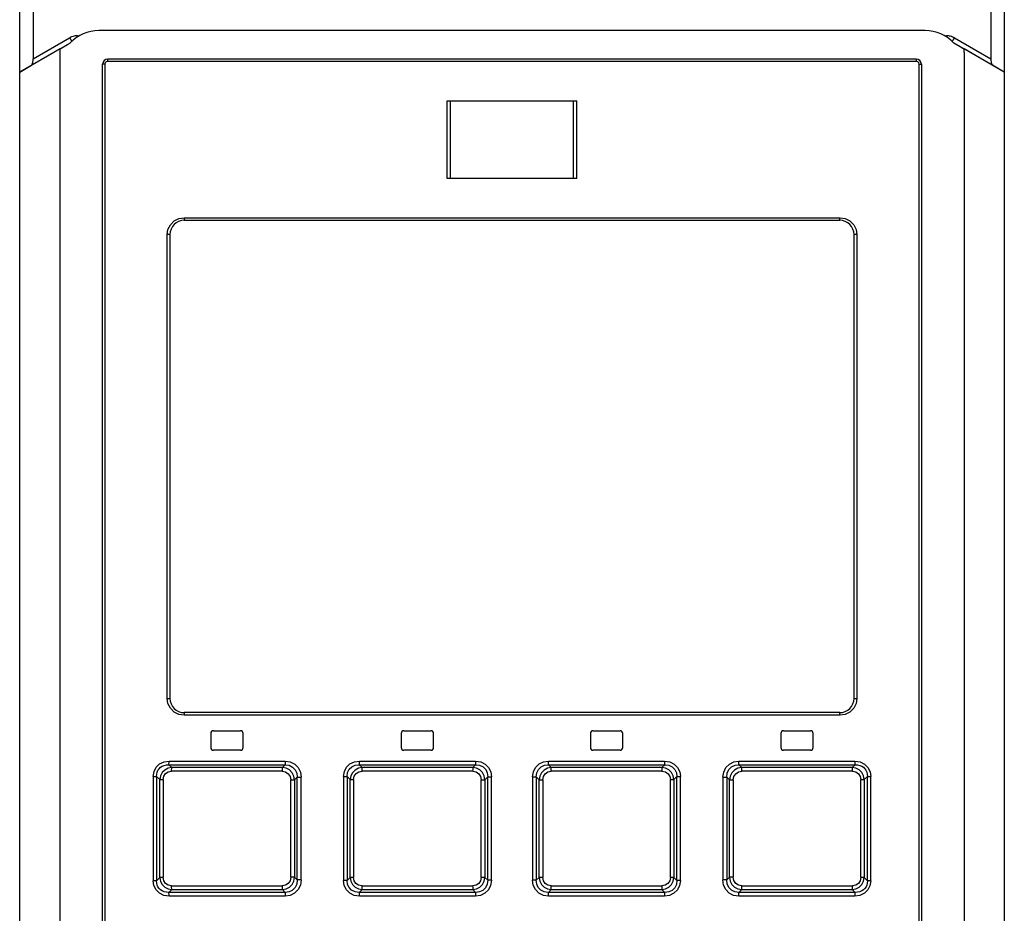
# Model space of a CAD drawing. Extents: x 0 to 594, y 0 to 420.
# Tile 18 of 73: x 74 to 90, y 261 to 275. Entities that reach past the tile are written whole.
import ezdxf

# ---------------------------------------------------------------- set-up
doc = ezdxf.new("R2010")
doc.units = 0
doc.header["$LTSCALE"] = 32.67
doc.layers.get('0').update_dxf_attribs({"linetype": 'CONTINUOUS'})
doc.layers.add('ROUNDS', color=7, linetype='CONTINUOUS')

msp = doc.modelspace()

# ---------------------------------------------------------------- linework, layer by layer
at = {"color": 7, "linetype": 'CONTINUOUS'}
for p, q in [((74.383, 141.434), (74.383, 285.368)), ((89.583, 285.368), (89.583, 139.034)), ((74.592, 274.944), (74.592, 273.966)), ((89.375, 274.944), (89.375, 273.966)), ((88.363, 274.401), (75.603, 274.401)), ((75.122, 274.186), (75.165, 274.211)), ((88.802, 274.211), (88.9, 274.154)), ((75.006, 274.117), (74.383, 273.757)), ((75.003, 274.061), (75.003, 248.301)), ((75.011, 274.121), (75.017, 274.125)), ((75.017, 274.125), (75.036, 274.136)), ((75.036, 274.136), (75.122, 274.186)), ((88.9, 274.154), (88.941, 274.13)), ((89.583, 273.757), (88.961, 274.117)), ((88.963, 274.061), (88.963, 248.301)), ((88.223, 273.961), (75.743, 273.961)), ((74.383, 273.757), (74.563, 273.864)), ((75.663, 248.421), (75.663, 273.881)), ((88.303, 273.881), (88.303, 248.421)), ((89.583, 273.757), (89.403, 273.864)), ((76.923, 271.471), (87.043, 271.471)), ((76.703, 271.251), (76.703, 264.091)), ((87.263, 264.091), (87.263, 271.251)), ((87.043, 263.871), (76.923, 263.871)), ((77.373, 263.591), (77.793, 263.591)), ((80.313, 263.591), (80.733, 263.591)), ((83.233, 263.591), (83.653, 263.591)), ((86.173, 263.591), (86.593, 263.591)), ((77.333, 263.551), (77.333, 263.331)), ((77.833, 263.331), (77.833, 263.551)), ((80.273, 263.551), (80.273, 263.331)), ((80.773, 263.331), (80.773, 263.551)), ((83.193, 263.551), (83.193, 263.331)), ((83.693, 263.331), (83.693, 263.551)), ((86.133, 263.551), (86.133, 263.331)), ((86.633, 263.331), (86.633, 263.551)), ((77.793, 263.291), (77.373, 263.291)), ((80.733, 263.291), (80.313, 263.291)), ((83.653, 263.291), (83.233, 263.291)), ((86.593, 263.291), (86.173, 263.291)), ((76.732, 263.023), (76.686, 263.067)), ((76.686, 263.067), (78.481, 263.067)), ((78.481, 263.067), (78.438, 263.023)), ((79.671, 263.023), (79.626, 263.067)), ((79.626, 263.067), (81.421, 263.067)), ((81.421, 263.067), (81.377, 263.023)), ((82.59, 263.023), (82.546, 263.067)), ((82.546, 263.067), (84.341, 263.067)), ((84.341, 263.067), (84.296, 263.023)), ((85.529, 263.023), (85.485, 263.067)), ((85.485, 263.067), (87.28, 263.067)), ((87.28, 263.067), (87.234, 263.023)), ((76.686, 261.096), (76.732, 261.14)), ((78.438, 261.14), (78.481, 261.096)), ((79.626, 261.096), (79.671, 261.14)), ((81.377, 261.14), (81.421, 261.096)), ((82.546, 261.096), (82.59, 261.14)), ((84.296, 261.14), (84.341, 261.096)), ((85.485, 261.096), (85.529, 261.14)), ((87.234, 261.14), (87.28, 261.096)), ((78.481, 261.096), (76.686, 261.096)), ((81.421, 261.096), (79.626, 261.096)), ((84.341, 261.096), (82.546, 261.096)), ((87.28, 261.096), (85.485, 261.096))]:
    msp.add_line(p, q, dxfattribs=at)
at = {"color": 9, "linetype": 'CONTINUOUS'}
for p, q in [((74.592, 273.966), (75.153, 274.29)), ((75.165, 274.211), (75.166, 274.212)), ((88.801, 274.212), (88.802, 274.211)), ((88.814, 274.29), (89.375, 273.966)), ((74.563, 273.864), (75.122, 274.186)), ((88.9, 274.154), (89.403, 273.864)), ((88.228, 273.921), (75.739, 273.921)), ((75.699, 273.881), (75.663, 273.881)), ((75.699, 273.881), (75.699, 248.421)), ((88.268, 248.421), (88.268, 273.881)), ((88.268, 273.881), (88.303, 273.881)), ((76.92, 271.511), (87.047, 271.511)), ((76.659, 264.091), (76.659, 271.251)), ((76.703, 271.251), (76.659, 271.251)), ((87.307, 271.251), (87.263, 271.251)), ((87.307, 271.251), (87.307, 264.091)), ((76.659, 264.091), (76.703, 264.091)), ((87.263, 264.091), (87.307, 264.091)), ((87.047, 263.831), (76.92, 263.831)), ((76.69, 263.123), (78.484, 263.123)), ((79.628, 263.123), (81.421, 263.123)), ((82.545, 263.123), (84.339, 263.123)), ((85.483, 263.123), (87.276, 263.123)), ((78.436, 262.966), (76.729, 262.966)), ((78.438, 263.023), (76.732, 263.023)), ((81.377, 262.967), (79.669, 262.967)), ((81.377, 263.023), (79.671, 263.023)), ((84.296, 263.023), (82.59, 263.023)), ((84.297, 262.967), (82.59, 262.967)), ((87.234, 263.023), (85.529, 263.023)), ((87.238, 262.966), (85.531, 262.966)), ((76.446, 262.887), (76.446, 261.275)), ((76.446, 262.887), (76.496, 262.887)), ((76.496, 262.887), (76.496, 261.275)), ((76.496, 262.887), (76.546, 262.839)), ((76.546, 261.324), (76.546, 262.839)), ((76.546, 262.839), (76.597, 262.839)), ((76.597, 262.839), (76.597, 261.324)), ((78.567, 261.331), (78.567, 262.832)), ((78.567, 262.832), (78.627, 262.832)), ((78.627, 262.832), (78.668, 262.874)), ((78.627, 262.832), (78.627, 261.331)), ((78.668, 261.289), (78.668, 262.874)), ((78.668, 262.874), (78.728, 262.874)), ((78.728, 261.289), (78.728, 262.874)), ((79.383, 262.883), (79.383, 261.28)), ((79.383, 262.883), (79.437, 262.883)), ((79.437, 262.883), (79.437, 261.28)), ((79.437, 262.883), (79.484, 262.837)), ((79.484, 261.326), (79.484, 262.837)), ((79.484, 262.837), (79.537, 262.837)), ((79.537, 262.837), (79.537, 261.326)), ((81.508, 261.328), (81.508, 262.835)), ((81.508, 262.835), (81.565, 262.835)), ((81.565, 262.835), (81.609, 262.878)), ((81.565, 262.835), (81.565, 261.328)), ((81.609, 261.284), (81.609, 262.878)), ((81.609, 262.878), (81.665, 262.878)), ((81.665, 261.284), (81.665, 262.878)), ((82.301, 262.878), (82.301, 261.284)), ((82.301, 262.878), (82.358, 262.878)), ((82.358, 262.878), (82.358, 261.284)), ((82.358, 262.878), (82.401, 262.835)), ((82.401, 261.328), (82.401, 262.835)), ((82.401, 262.835), (82.458, 262.835)), ((82.458, 262.835), (82.458, 261.328)), ((84.429, 261.326), (84.429, 262.837)), ((84.429, 262.837), (84.483, 262.837)), ((84.483, 262.837), (84.53, 262.883)), ((84.483, 262.837), (84.483, 261.326)), ((84.53, 261.28), (84.53, 262.883)), ((84.53, 262.883), (84.583, 262.883)), ((84.583, 261.28), (84.583, 262.883)), ((85.239, 262.874), (85.239, 261.289)), ((85.239, 262.874), (85.299, 262.874)), ((85.299, 262.874), (85.299, 261.289)), ((85.299, 262.874), (85.339, 262.832)), ((85.339, 261.331), (85.339, 262.832)), ((85.339, 262.832), (85.399, 262.832)), ((85.399, 262.832), (85.399, 261.331)), ((87.37, 261.324), (87.37, 262.839)), ((87.37, 262.839), (87.42, 262.839)), ((87.42, 262.839), (87.47, 262.887)), ((87.42, 262.839), (87.42, 261.324)), ((87.47, 261.275), (87.47, 262.887)), ((87.47, 262.887), (87.521, 262.887)), ((87.521, 261.275), (87.521, 262.887)), ((76.546, 261.324), (76.496, 261.275)), ((76.597, 261.324), (76.546, 261.324)), ((78.627, 261.331), (78.567, 261.331)), ((78.668, 261.289), (78.627, 261.331)), ((78.728, 261.289), (78.668, 261.289)), ((79.484, 261.326), (79.437, 261.28)), ((79.537, 261.326), (79.484, 261.326)), ((81.565, 261.328), (81.508, 261.328)), ((81.609, 261.284), (81.565, 261.328)), ((82.401, 261.328), (82.358, 261.284)), ((82.458, 261.328), (82.401, 261.328)), ((84.483, 261.326), (84.429, 261.326)), ((84.53, 261.28), (84.483, 261.326)), ((85.299, 261.289), (85.239, 261.289)), ((85.339, 261.331), (85.299, 261.289)), ((85.399, 261.331), (85.339, 261.331)), ((87.42, 261.324), (87.37, 261.324)), ((87.47, 261.275), (87.42, 261.324)), ((76.496, 261.275), (76.446, 261.275)), ((76.729, 261.196), (78.436, 261.196)), ((76.732, 261.14), (78.438, 261.14)), ((79.437, 261.28), (79.383, 261.28)), ((79.669, 261.196), (81.377, 261.196)), ((79.671, 261.14), (81.377, 261.14)), ((81.665, 261.284), (81.609, 261.284)), ((82.358, 261.284), (82.301, 261.284)), ((82.59, 261.196), (84.297, 261.196)), ((82.59, 261.14), (84.296, 261.14)), ((84.583, 261.28), (84.53, 261.28)), ((85.529, 261.14), (87.234, 261.14)), ((85.531, 261.196), (87.238, 261.196)), ((87.521, 261.275), (87.47, 261.275)), ((78.484, 261.039), (76.69, 261.039)), ((81.421, 261.039), (79.628, 261.039)), ((84.339, 261.039), (82.545, 261.039)), ((87.276, 261.039), (85.483, 261.039))]:
    msp.add_line(p, q, dxfattribs=at)
for points in [[(75.153, 274.29), (75.17, 274.3), (75.189, 274.308), (75.208, 274.314), (75.228, 274.32), (75.247, 274.323), (75.268, 274.326), (75.288, 274.319)], [(75.153, 274.29), (75.155, 274.286), (75.158, 274.281), (75.161, 274.277), (75.163, 274.272), (75.166, 274.268), (75.169, 274.264), (75.171, 274.26), (75.174, 274.256), (75.176, 274.252), (75.179, 274.249), (75.181, 274.245), (75.183, 274.242), (75.185, 274.24), (75.187, 274.237), (75.189, 274.235)], [(88.679, 274.319), (88.696, 274.326), (88.714, 274.324), (88.731, 274.321), (88.749, 274.317), (88.766, 274.312), (88.782, 274.306), (88.798, 274.299), (88.814, 274.29)], [(88.814, 274.29), (88.811, 274.286), (88.809, 274.281), (88.806, 274.277), (88.803, 274.272), (88.801, 274.268), (88.798, 274.264), (88.795, 274.26), (88.793, 274.256), (88.79, 274.252), (88.788, 274.249), (88.786, 274.245), (88.783, 274.242), (88.781, 274.24), (88.779, 274.237), (88.778, 274.235)], [(75.739, 273.921), (75.719, 273.916), (75.704, 273.902), (75.699, 273.881)], [(75.743, 273.961), (75.741, 273.956), (75.739, 273.941), (75.739, 273.921)], [(88.228, 273.921), (88.227, 273.942), (88.225, 273.956), (88.223, 273.961)], [(88.268, 273.881), (88.262, 273.901), (88.248, 273.916), (88.228, 273.921)], [(76.659, 271.251), (76.672, 271.331), (76.709, 271.404), (76.767, 271.462), (76.84, 271.499), (76.92, 271.511)], [(76.92, 271.511), (76.92, 271.491), (76.921, 271.477), (76.923, 271.471)], [(87.043, 271.471), (87.045, 271.477), (87.046, 271.492), (87.047, 271.511)], [(87.047, 271.511), (87.127, 271.499), (87.2, 271.462), (87.258, 271.404), (87.295, 271.331), (87.307, 271.251)], [(76.92, 263.831), (76.84, 263.844), (76.767, 263.881), (76.709, 263.939), (76.672, 264.012), (76.659, 264.091)], [(87.307, 264.091), (87.295, 264.012), (87.258, 263.939), (87.199, 263.881), (87.127, 263.844), (87.047, 263.831)], [(76.923, 263.871), (76.921, 263.866), (76.92, 263.851), (76.92, 263.831)], [(87.047, 263.831), (87.046, 263.852), (87.045, 263.866), (87.043, 263.871)], [(76.446, 262.887), (76.458, 262.964), (76.491, 263.029), (76.544, 263.08), (76.611, 263.112), (76.69, 263.123)], [(76.686, 263.067), (76.688, 263.08), (76.689, 263.1), (76.69, 263.123)], [(78.484, 263.123), (78.483, 263.1), (78.482, 263.08), (78.481, 263.067)], [(78.484, 263.123), (78.561, 263.111), (78.629, 263.076), (78.682, 263.022), (78.716, 262.953), (78.728, 262.874)], [(79.383, 262.883), (79.395, 262.961), (79.429, 263.027), (79.482, 263.079), (79.55, 263.112), (79.628, 263.123)], [(79.626, 263.067), (79.627, 263.08), (79.627, 263.099), (79.628, 263.123)], [(81.421, 263.123), (81.421, 263.1), (81.421, 263.08), (81.421, 263.067)], [(81.421, 263.123), (81.5, 263.111), (81.568, 263.077), (81.621, 263.023), (81.654, 262.956), (81.665, 262.878)], [(82.301, 262.878), (82.313, 262.957), (82.347, 263.026), (82.401, 263.079), (82.469, 263.112), (82.545, 263.123)], [(82.546, 263.067), (82.545, 263.08), (82.545, 263.099), (82.545, 263.123)], [(84.339, 263.123), (84.339, 263.1), (84.34, 263.08), (84.341, 263.067)], [(84.339, 263.123), (84.419, 263.111), (84.486, 263.077), (84.539, 263.025), (84.572, 262.958), (84.583, 262.883)], [(85.239, 262.874), (85.251, 262.954), (85.285, 263.024), (85.339, 263.078), (85.407, 263.112), (85.483, 263.123)], [(85.485, 263.067), (85.484, 263.08), (85.483, 263.099), (85.483, 263.123)], [(87.276, 263.123), (87.277, 263.1), (87.278, 263.08), (87.28, 263.067)], [(87.276, 263.123), (87.357, 263.111), (87.425, 263.078), (87.478, 263.026), (87.51, 262.96), (87.521, 262.887)], [(76.496, 262.887), (76.498, 262.921), (76.505, 262.953), (76.518, 262.981), (76.535, 263.005), (76.556, 263.027), (76.582, 263.044), (76.613, 263.057), (76.647, 263.065), (76.686, 263.067)], [(76.732, 263.023), (76.673, 263.012), (76.622, 262.985), (76.582, 262.945), (76.556, 262.895), (76.546, 262.839)], [(76.597, 262.839), (76.607, 262.89), (76.634, 262.93), (76.675, 262.956), (76.729, 262.966)], [(76.729, 262.966), (76.729, 262.99), (76.73, 263.01), (76.732, 263.023)], [(78.438, 263.023), (78.437, 263.01), (78.436, 262.99), (78.435, 262.966)], [(78.436, 262.966), (78.487, 262.956), (78.529, 262.928), (78.557, 262.885), (78.567, 262.832)], [(78.627, 262.832), (78.616, 262.892), (78.589, 262.944), (78.547, 262.986), (78.496, 263.013), (78.438, 263.023)], [(78.481, 263.067), (78.543, 263.059), (78.595, 263.032), (78.636, 262.99), (78.66, 262.937), (78.668, 262.874)], [(79.437, 262.883), (79.445, 262.945), (79.47, 262.997), (79.512, 263.036), (79.563, 263.06), (79.626, 263.067)], [(79.671, 263.023), (79.612, 263.012), (79.561, 262.985), (79.52, 262.944), (79.494, 262.894), (79.484, 262.837)], [(79.537, 262.837), (79.548, 262.889), (79.575, 262.93), (79.617, 262.957), (79.669, 262.967)], [(79.669, 262.967), (79.669, 262.99), (79.67, 263.01), (79.671, 263.023)], [(81.377, 263.023), (81.377, 263.01), (81.377, 262.99), (81.376, 262.967)], [(81.565, 262.835), (81.554, 262.894), (81.527, 262.945), (81.486, 262.986), (81.435, 263.012), (81.377, 263.023)], [(81.377, 262.967), (81.429, 262.956), (81.471, 262.928), (81.498, 262.886), (81.508, 262.835)], [(81.421, 263.067), (81.484, 263.059), (81.537, 263.033), (81.577, 262.991), (81.601, 262.94), (81.609, 262.878)], [(82.358, 262.878), (82.366, 262.942), (82.391, 262.995), (82.433, 263.036), (82.485, 263.06), (82.546, 263.067)], [(82.59, 263.023), (82.531, 263.012), (82.479, 262.985), (82.438, 262.944), (82.412, 262.893), (82.401, 262.835)], [(82.458, 262.835), (82.469, 262.888), (82.497, 262.929), (82.538, 262.957), (82.59, 262.967)], [(82.59, 262.967), (82.59, 262.99), (82.59, 263.01), (82.59, 263.023)], [(84.296, 263.023), (84.297, 263.01), (84.297, 262.991), (84.297, 262.967)], [(84.483, 262.837), (84.472, 262.895), (84.445, 262.946), (84.404, 262.986), (84.354, 263.012), (84.296, 263.023)], [(84.297, 262.967), (84.351, 262.956), (84.393, 262.928), (84.419, 262.888), (84.429, 262.837)], [(84.341, 263.067), (84.406, 263.059), (84.458, 263.034), (84.499, 262.993), (84.522, 262.942), (84.53, 262.883)], [(85.299, 262.874), (85.307, 262.939), (85.332, 262.993), (85.374, 263.035), (85.426, 263.059), (85.485, 263.067)], [(85.529, 263.023), (85.47, 263.012), (85.418, 262.985), (85.377, 262.943), (85.35, 262.891), (85.339, 262.832)], [(85.399, 262.832), (85.41, 262.886), (85.438, 262.929), (85.48, 262.957), (85.531, 262.966)], [(85.531, 262.966), (85.531, 262.99), (85.53, 263.01), (85.529, 263.023)], [(87.42, 262.839), (87.41, 262.897), (87.383, 262.946), (87.343, 262.986), (87.293, 263.012), (87.234, 263.023)], [(87.234, 263.023), (87.236, 263.01), (87.237, 262.99), (87.238, 262.966)], [(87.238, 262.966), (87.292, 262.956), (87.334, 262.928), (87.36, 262.888), (87.37, 262.839)], [(87.28, 263.067), (87.319, 263.065), (87.354, 263.057), (87.384, 263.044), (87.41, 263.027), (87.431, 263.006), (87.448, 262.981), (87.461, 262.953), (87.468, 262.922), (87.47, 262.887)], [(76.546, 261.324), (76.557, 261.266), (76.583, 261.217), (76.624, 261.177), (76.674, 261.151), (76.732, 261.14)], [(76.729, 261.196), (76.674, 261.207), (76.632, 261.234), (76.606, 261.274), (76.597, 261.324)], [(78.567, 261.331), (78.557, 261.277), (78.528, 261.234), (78.486, 261.206), (78.436, 261.196)], [(78.438, 261.14), (78.497, 261.151), (78.548, 261.178), (78.589, 261.22), (78.616, 261.272), (78.627, 261.331)], [(78.668, 261.289), (78.66, 261.224), (78.634, 261.17), (78.592, 261.128), (78.541, 261.103), (78.481, 261.096)], [(78.728, 261.289), (78.716, 261.209), (78.681, 261.139), (78.627, 261.085), (78.559, 261.051), (78.484, 261.039)], [(79.484, 261.326), (79.494, 261.268), (79.521, 261.217), (79.562, 261.177), (79.613, 261.15), (79.671, 261.14)], [(79.669, 261.196), (79.616, 261.207), (79.574, 261.234), (79.547, 261.275), (79.537, 261.326)], [(81.508, 261.328), (81.498, 261.275), (81.47, 261.233), (81.428, 261.206), (81.377, 261.196)], [(81.377, 261.14), (81.436, 261.151), (81.487, 261.178), (81.528, 261.219), (81.555, 261.27), (81.565, 261.328)], [(82.401, 261.328), (82.412, 261.269), (82.439, 261.218), (82.481, 261.177), (82.532, 261.15), (82.59, 261.14)], [(82.59, 261.196), (82.537, 261.207), (82.495, 261.235), (82.468, 261.276), (82.458, 261.328)], [(84.296, 261.14), (84.355, 261.151), (84.406, 261.178), (84.446, 261.218), (84.473, 261.269), (84.483, 261.326)], [(84.429, 261.326), (84.419, 261.274), (84.391, 261.233), (84.35, 261.206), (84.297, 261.196)], [(85.483, 261.039), (85.405, 261.051), (85.337, 261.086), (85.284, 261.141), (85.25, 261.21), (85.239, 261.289)], [(85.485, 261.096), (85.423, 261.104), (85.371, 261.13), (85.331, 261.173), (85.306, 261.226), (85.299, 261.289)], [(85.339, 261.331), (85.35, 261.271), (85.378, 261.219), (85.419, 261.177), (85.471, 261.15), (85.529, 261.14)], [(85.531, 261.196), (85.479, 261.207), (85.437, 261.235), (85.409, 261.278), (85.399, 261.331)], [(87.234, 261.14), (87.293, 261.151), (87.344, 261.178), (87.385, 261.218), (87.41, 261.268), (87.42, 261.324)], [(87.37, 261.324), (87.36, 261.273), (87.332, 261.233), (87.291, 261.206), (87.238, 261.196)], [(76.69, 261.039), (76.609, 261.051), (76.541, 261.085), (76.489, 261.137), (76.456, 261.202), (76.446, 261.275)], [(76.686, 261.096), (76.647, 261.098), (76.613, 261.106), (76.582, 261.119), (76.557, 261.136), (76.535, 261.157), (76.518, 261.182), (76.506, 261.21), (76.498, 261.241), (76.496, 261.275)], [(76.732, 261.14), (76.73, 261.153), (76.729, 261.172), (76.729, 261.196)], [(78.435, 261.196), (78.436, 261.173), (78.437, 261.153), (78.438, 261.14)], [(79.628, 261.039), (79.548, 261.051), (79.48, 261.085), (79.427, 261.138), (79.394, 261.205), (79.383, 261.28)], [(79.626, 261.096), (79.561, 261.104), (79.508, 261.129), (79.468, 261.17), (79.444, 261.22), (79.437, 261.28)], [(79.671, 261.14), (79.67, 261.152), (79.669, 261.172), (79.669, 261.196)], [(81.376, 261.196), (81.377, 261.173), (81.377, 261.153), (81.377, 261.14)], [(81.609, 261.284), (81.601, 261.221), (81.575, 261.168), (81.533, 261.127), (81.482, 261.103), (81.421, 261.096)], [(81.665, 261.284), (81.653, 261.205), (81.619, 261.137), (81.566, 261.084), (81.498, 261.051), (81.421, 261.039)], [(82.545, 261.039), (82.467, 261.051), (82.399, 261.086), (82.346, 261.139), (82.312, 261.207), (82.301, 261.284)], [(82.546, 261.096), (82.482, 261.104), (82.43, 261.13), (82.389, 261.171), (82.365, 261.223), (82.358, 261.284)], [(82.59, 261.14), (82.59, 261.153), (82.59, 261.172), (82.59, 261.196)], [(84.297, 261.196), (84.297, 261.173), (84.297, 261.153), (84.296, 261.14)], [(84.583, 261.28), (84.571, 261.202), (84.537, 261.135), (84.484, 261.084), (84.417, 261.051), (84.339, 261.039)], [(84.53, 261.28), (84.521, 261.217), (84.496, 261.166), (84.454, 261.126), (84.403, 261.103), (84.341, 261.096)], [(85.529, 261.14), (85.53, 261.153), (85.531, 261.173), (85.531, 261.196)], [(87.238, 261.196), (87.237, 261.173), (87.236, 261.153), (87.234, 261.14)], [(87.521, 261.275), (87.509, 261.199), (87.475, 261.134), (87.423, 261.083), (87.355, 261.051), (87.276, 261.039)], [(87.47, 261.275), (87.468, 261.241), (87.461, 261.21), (87.449, 261.182), (87.431, 261.157), (87.41, 261.136), (87.384, 261.119), (87.354, 261.106), (87.319, 261.098), (87.28, 261.096)], [(76.69, 261.039), (76.69, 261.063), (76.688, 261.083), (76.686, 261.096)], [(78.481, 261.096), (78.482, 261.083), (78.483, 261.064), (78.484, 261.039)], [(79.628, 261.039), (79.627, 261.063), (79.627, 261.083), (79.626, 261.096)], [(81.421, 261.096), (81.421, 261.083), (81.421, 261.063), (81.421, 261.039)], [(82.545, 261.039), (82.545, 261.063), (82.545, 261.083), (82.546, 261.096)], [(84.341, 261.096), (84.34, 261.083), (84.339, 261.063), (84.339, 261.039)], [(85.483, 261.039), (85.483, 261.063), (85.484, 261.083), (85.485, 261.096)], [(87.28, 261.096), (87.278, 261.083), (87.277, 261.063), (87.276, 261.039)]]:
    msp.add_lwpolyline(points, dxfattribs=at)
at = {"color": 7, "linetype": 'CONTINUOUS'}
for points in [[(75.006, 274.118), (75.006, 274.118), (75.007, 274.119), (75.009, 274.12), (75.011, 274.121)], [(88.941, 274.13), (88.953, 274.123), (88.956, 274.121), (88.958, 274.12), (88.959, 274.119), (88.96, 274.118), (88.961, 274.118)], [(74.563, 273.864), (74.565, 273.865), (74.567, 273.867), (74.57, 273.87), (74.572, 273.873), (74.574, 273.877), (74.576, 273.881), (74.578, 273.886), (74.58, 273.892), (74.582, 273.898), (74.584, 273.904), (74.586, 273.911), (74.587, 273.918), (74.588, 273.925), (74.589, 273.932), (74.59, 273.939), (74.591, 273.946), (74.591, 273.953), (74.592, 273.96), (74.592, 273.966)], [(89.375, 273.966), (89.375, 273.96), (89.375, 273.953), (89.376, 273.946), (89.376, 273.939), (89.377, 273.932), (89.378, 273.925), (89.379, 273.918), (89.381, 273.911), (89.382, 273.904), (89.384, 273.898), (89.386, 273.892), (89.388, 273.886), (89.39, 273.881), (89.392, 273.877), (89.395, 273.873), (89.397, 273.87), (89.399, 273.867), (89.401, 273.865), (89.403, 273.864)]]:
    msp.add_lwpolyline(points, dxfattribs=at)
for centre, radius, start, end in [((75.603, 273.801), 0.6, 90, 136.8908), ((88.363, 273.801), 0.6, 43.0568, 90), ((75.603, 274.061), 0.6, 174.5749, 180), ((88.363, 274.061), 0.6, 0, 5.4251), ((75.743, 273.881), 0.08, 90, 180), ((88.223, 273.881), 0.08, 0, 90), ((76.923, 271.251), 0.22, 90, 180), ((87.043, 271.251), 0.22, 0, 90), ((76.923, 264.091), 0.22, 180, 270), ((87.043, 264.091), 0.22, 270, 360), ((77.373, 263.551), 0.04, 90, 180), ((77.793, 263.551), 0.04, 0, 90), ((80.313, 263.551), 0.04, 90, 180), ((80.733, 263.551), 0.04, 0, 90), ((83.233, 263.551), 0.04, 90, 180), ((83.653, 263.551), 0.04, 0, 90), ((86.173, 263.551), 0.04, 90, 180), ((86.593, 263.551), 0.04, 0, 90), ((77.373, 263.331), 0.04, 180, 270), ((77.793, 263.331), 0.04, 270, 360), ((80.313, 263.331), 0.04, 180, 270), ((80.733, 263.331), 0.04, 270, 360), ((83.233, 263.331), 0.04, 180, 270), ((83.653, 263.331), 0.04, 270, 360), ((86.173, 263.331), 0.04, 180, 270), ((86.593, 263.331), 0.04, 270, 360)]:
    msp.add_arc(centre, radius, start, end, dxfattribs=at)
at = {"layer": 'ROUNDS', "color": 7, "linetype": 'CONTINUOUS'}
for p, q in [((80.983, 272.116), (80.983, 273.316)), ((80.983, 273.316), (82.983, 273.316)), ((82.983, 272.116), (82.983, 273.316)), ((82.983, 272.116), (80.983, 272.116))]:
    msp.add_line(p, q, dxfattribs=at)
at = {"layer": 'ROUNDS', "color": 9, "linetype": 'CONTINUOUS'}
for p, q in [((81.032, 272.116), (81.032, 273.316)), ((82.934, 272.116), (82.934, 273.316))]:
    msp.add_line(p, q, dxfattribs=at)

doc.saveas('drawing.dxf')
